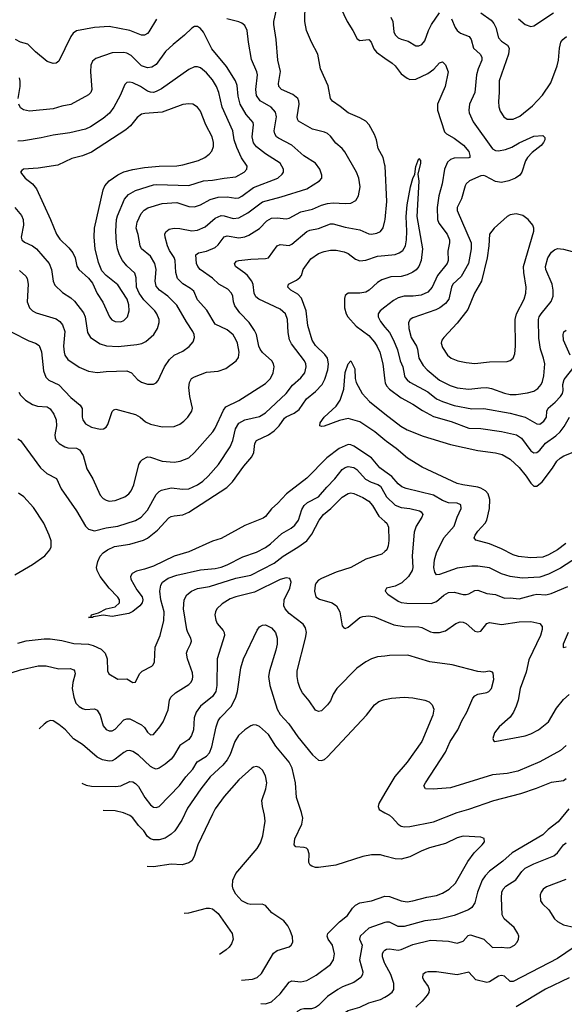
# Model space of a CAD drawing. Header units: inches. Extents: x 884691 to 1028259, y 526745 to 653629.
# Tile 67 of 241: x 897524 to 901216, y 611369 to 618043. Entities that reach past the tile are written whole.
import ezdxf

# ---------------------------------------------------------------- set-up
doc = ezdxf.new("R2010")
doc.units = ezdxf.units.IN
doc.header["$MEASUREMENT"] = 0
doc.layers.add('A8691', color=7, linetype='Continuous')
doc.layers.add('A9601', color=7, linetype='Continuous')

msp = doc.modelspace()

# ---------------------------------------------------------------- linework, layer by layer
at = {"layer": 'A8691', "color": 6}
for points, elevation in [([(900000, 617056.7), (899988.3, 617110), (899953.7, 617170), (899943.7, 617230), (899930, 617265.5), (899894.1, 617330), (899870, 617354.6), (899830, 617377.4), (899750, 617411.1), (899695.7, 617455.7), (899644.5, 617490), (899630, 617509.9), (899614.2, 617594.2), (899563.2, 617710), (899544.1, 617810), (899501.9, 617890), (899467.4, 617970), (899457.7, 618030), (899458.9, 618150)], 3000), ([(899677.6, 618170), (899744.9, 618030), (899783.2, 617970), (899812.7, 617912.7), (899830, 617903.2), (899890.2, 617910.2), (899906.5, 617890), (899925.9, 617845.9), (899942.8, 617822.8), (900000, 617783.3)], 3000), ([(897518.7, 615518.7), (897530, 615498.6), (897564.2, 615464.2), (897610, 615434.4), (897643.8, 615423.8), (897710, 615418.7), (897730, 615404.4), (897755.6, 615370), (897771.7, 615330), (897772.4, 615290), (897762.5, 615230), (897763.2, 615210), (897770.3, 615190), (897790.4, 615170), (897830, 615147.3), (897850, 615142.1), (897910, 615138.8), (897930, 615127.9), (897954.5, 615090), (897978.8, 614998.8), (898018.9, 614930), (898070, 614820.5), (898090, 614798.5), (898110, 614786), (898130, 614780.7), (898170, 614784.8), (898237.7, 614810), (898263.4, 614830), (898279.2, 614850), (898297.8, 614890), (898332.5, 615027.5), (898344.4, 615050), (898357.4, 615062.6), (898390, 615079.1), (898410, 615078.9), (898490, 615051.6), (898570, 615043.5), (898612.2, 615050), (898670, 615072.9), (898709.8, 615110.2), (898832.2, 615250), (898850, 615275.5), (898904.6, 615395.4), (898920.7, 615419.3), (899010, 615461.2), (899190, 615576.6), (899223.7, 615610), (899242.6, 615650), (899250, 615690), (899245.1, 615710), (899232.5, 615730), (899170, 615786.7), (899153.1, 615810), (899144.2, 615830), (899128.3, 615908.3), (899116.3, 615936.3), (899080.1, 615990), (899016.7, 616056.7), (898983.4, 616103.4), (898972.7, 616130), (898968.6, 616170), (898960.6, 616190), (898936, 616216), (898873, 616250), (898831.7, 616291.7), (898748.4, 616350), (898730.9, 616370), (898722.9, 616390), (898716.9, 616450), (898736.2, 616463.8), (898790, 616474.5), (898850, 616499.8), (898870, 616517.9), (898910, 616571.3), (898930, 616577.2), (899010, 616564.6), (899049.4, 616570.6), (899078.3, 616581.7), (899150, 616628.4), (899199.6, 616680.4), (899230, 616697.8), (899270, 616701.2), (899330, 616693.1), (899350, 616698.1), (899430, 616741.7), (899510, 616759.2), (899570, 616786.1), (899610, 616797.5), (899650, 616801.4), (899730, 616796.6), (899770, 616800.4), (899801.9, 616818.1), (899821.1, 616850), (899832, 616910), (899823.7, 616970), (899806.5, 617010), (899728.2, 617148.2), (899709.8, 617169.8), (899666.3, 617206.4), (899630, 617254.1), (899611.2, 617271.2), (899590, 617280.8), (899510, 617301.2), (899414.8, 617354.8), (899406.2, 617370), (899405.3, 617385.3), (899417.8, 617470), (899417.2, 617490), (899410.4, 617510), (899376.7, 617536.7), (899298.5, 617570), (899281.5, 617590), (899278.1, 617610), (899291.7, 617691.7), (899274.5, 617770), (899262.1, 617910), (899246.6, 618010), (899246.8, 618030), (899265.7, 618110)], 3100), ([(897470, 615924.5), (897586.8, 615866.8), (897632, 615850), (897654.9, 615834.9), (897672.2, 615792.2), (897684.1, 615664.1), (897700, 615620), (897720.6, 615600.6), (897790, 615567.5), (897870, 615483.3), (897934.2, 615430), (897947.1, 615407.1), (897947, 615350), (897951.1, 615330), (897970, 615303.9), (898010, 615282.1), (898070, 615267.9), (898090.9, 615269.1), (898110, 615281.6), (898120.5, 615299.5), (898151.6, 615388.4), (898161, 615399), (898175.7, 615404.3), (898310, 615367.1), (898339.5, 615350), (898376.3, 615316.3), (898410, 615300.9), (898490, 615284.3), (898570, 615286.5), (898610, 615302.4), (898637.5, 615322.5), (898664.4, 615350), (898691.3, 615390), (898694.8, 615410), (898676.4, 615490), (898671, 615549.1), (898675.5, 615584.5), (898689.2, 615610), (898710, 615622.5), (898790, 615654.3), (898870, 615660.9), (898920.4, 615679.6), (898990.8, 615730), (899006.2, 615753.8), (899011.4, 615788.6), (898999.7, 615850), (898990, 615875.6), (898970, 615907), (898930, 615940.8), (898850, 615980.4), (898793.3, 616073.3), (898730, 616145), (898703.5, 616203.5), (898681.6, 616221.6), (898630, 616252.1), (898593.7, 616290), (898581.4, 616330), (898578.2, 616410), (898571, 616431), (898539.9, 616479.9), (898526.4, 616510), (898509.6, 616570), (898508.7, 616590), (898514.7, 616605.3), (898536.8, 616623.2), (898570, 616630.8), (898610, 616628), (898690, 616613.2), (898730, 616616.3), (898781.4, 616638.6), (898850, 616698.5), (898890, 616715.3), (898910, 616714), (898970, 616695.7), (899010, 616701.3), (899070, 616734.3), (899170, 616807.9), (899297.4, 616842.6), (899470, 616897.3), (899556.2, 616950), (899571.4, 616970), (899573.1, 616990), (899558.1, 617030), (899528.9, 617070), (899450, 617120.4), (899370, 617193.1), (899279.2, 617239.2), (899265.4, 617250), (899252.5, 617270), (899250, 617290), (899263.9, 617383.9), (899257.5, 617417.5), (899229.6, 617449.6), (899154.1, 617494.1), (899130.1, 617530), (899125.6, 617570), (899135.3, 617670), (899130.7, 617690.7), (899094.6, 617774.6), (899074.1, 617890), (899065.1, 617970), (899050, 618004), (899030, 618020.4), (899010, 618028.9), (898929.3, 618050)], 3200), ([(898452, 618048), (898398.6, 617961.4), (898389.7, 617950.3), (898370, 617938.9), (898350, 617939), (898270, 617969.7), (898130, 617998.2), (898031.4, 617990), (897910, 617968.5), (897887.4, 617952.6), (897870.3, 617929.7), (897790, 617761.9), (897770, 617748), (897750, 617746.7), (897710, 617759.7), (897630, 617825.3), (897578.2, 617878.2), (897530, 617891.8), (897494.4, 617910)], 3200), ([(897522.8, 616342.8), (897564.8, 616304.8), (897574, 616290), (897582, 616250), (897574.9, 616130), (897591, 616090), (897610.2, 616070.2), (897636.3, 616056.3), (897770, 616015.5), (897796.6, 615996.6), (897813.9, 615973.9), (897828.7, 615928.7), (897821, 615830), (897824.6, 615790), (897830.4, 615770), (897850, 615740.3), (897927, 615687), (897990, 615660.5), (898050, 615651.1), (898110, 615658.9), (898250, 615663.8), (898282.1, 615650), (898323.4, 615603.4), (898350, 615585.2), (898390, 615573), (898430, 615573.2), (898450, 615582.4), (898463, 615597), (898505.3, 615690), (898539.5, 615740.5), (898570.8, 615769.2), (898630, 615797.1), (898672.6, 615827.4), (898700.2, 615859.8), (898709.9, 615890.1), (898707.7, 615910), (898698.4, 615930), (898654.2, 615994.2), (898589.3, 616109.3), (898528.2, 616168.2), (898470.8, 616210.8), (898450, 616236.1), (898442.7, 616270), (898448, 616350), (898438.9, 616390), (898410, 616441.4), (898349.2, 616490), (898340.4, 616510), (898327.4, 616587.4), (898314.5, 616630), (898320.4, 616670), (898346.9, 616730), (898367.2, 616752.8), (898391.6, 616768.4), (898490, 616798.5), (898590, 616805.1), (898670, 616777.8), (898710, 616775.9), (898750, 616788.4), (898816, 616824), (898870, 616840.9), (898930, 616842.6), (898990, 616832.5), (899010, 616835.9), (899030, 616846), (899110, 616906.1), (899273.8, 616970), (899304.3, 616995.7), (899312.1, 617010), (899312, 617030), (899290, 617071.7), (899190, 617133.7), (899130, 617181.4), (899110, 617208.3), (899099, 617250), (899109.6, 617330), (899106, 617346), (899060.3, 617400.3), (899019.5, 617470), (899004, 617524), (898997.3, 617597.3), (898987.8, 617630), (898926.1, 617726.1), (898826.6, 617846.6), (898770, 617958.3), (898750, 617984.1), (898730, 617996.4), (898710, 617996.8), (898690, 617985.6), (898641.8, 617938.2), (898563.7, 617876.3), (898513.1, 617826.9), (898450, 617739.3), (898419.3, 617720.7), (898390, 617717.7), (898350, 617731.1), (898280.5, 617800.5), (898250, 617816.5), (898230, 617820), (898150, 617818), (898040, 617780), (898017, 617763), (898005.7, 617734.3), (898003.7, 617690), (898012.1, 617570), (898005, 617550), (897990, 617534.1), (897870, 617468.5), (897810, 617457.2), (897750, 617438.4), (897590, 617423.4), (897550, 617432.3), (897530, 617447), (897517, 617470)], 3300), ([(897490, 616769.8), (897535.4, 616715.4), (897548.3, 616690), (897550.4, 616650), (897532.6, 616570), (897537.9, 616550), (897555.7, 616535.7), (897610, 616510.2), (897638.8, 616490), (897723.5, 616390), (897739.2, 616350), (897751, 616270), (897762.9, 616242.9), (897813.3, 616193.3), (897870, 616158.3), (897896.1, 616136.1), (897957, 616057), (897968.7, 616028.7), (897983.9, 615923.9), (898004.6, 615890), (898070, 615845), (898112.6, 615832.6), (898192, 615828), (898319, 615841), (898351.3, 615848.7), (898378.4, 615861.6), (898432.3, 615910), (898458.2, 615950), (898469.2, 615990), (898469.3, 616010), (898454.5, 616050), (898440.3, 616070), (898364.7, 616144.7), (898332.8, 616190), (898315.1, 616230), (898312.7, 616292.7), (898304.1, 616324.1), (898250, 616375.4), (898221.9, 616410), (898200.8, 616450), (898187.8, 616490), (898180.6, 616530), (898176.6, 616610), (898180.6, 616690), (898186.1, 616713.9), (898233.5, 616826.5), (898262.2, 616857.8), (898310, 616886.2), (898430, 616922.9), (898454.2, 616925.8), (898670, 616918.4), (898770, 616950.4), (898830, 616954.6), (898910, 616970), (898990, 616978.2), (899046.4, 617010), (899062.8, 617030), (899065.8, 617050), (899026.6, 617106.6), (898996.2, 617176.2), (898978.3, 617230), (898969.5, 617290), (898897.2, 617450), (898873.2, 617550), (898858.3, 617590), (898830, 617635.3), (898790, 617682.9), (898750, 617717), (898730, 617724.2), (898710, 617724), (898670, 617706.2), (898484.4, 617575.6), (898450, 617556), (898430, 617550.6), (898410, 617551.5), (898390, 617559.5), (898342.4, 617590), (898290, 617614.4), (898270, 617619.4), (898250, 617618.2), (898235.7, 617604.3), (898205.4, 617530), (898161.8, 617450), (898132.6, 617410), (898090, 617374.7), (898003, 617317), (897970, 617300.4), (897863.2, 617276.8), (897750, 617261.1), (897670, 617241.6), (897550, 617221.2), (897510, 617220.1)], 3400), ([(897512.6, 617510), (897526.6, 617590), (897527.3, 617627.3), (897522, 617650)], 3300), ([(897510, 615201.1), (897530, 615190.5), (897665.6, 615005.6), (897707.6, 614967.6), (897774, 614934), (897804.1, 614864.1), (897910, 614714.1), (897970, 614610.1), (897990, 614590), (898030, 614577.7), (898110, 614598), (898188.8, 614610), (898310, 614648.1), (898348.1, 614671.9), (898390, 614719.3), (898450, 614823.9), (898470, 614846), (898485.2, 614854.8), (898550, 614869.6), (898630, 614859.9), (898670, 614863.7), (898730, 614890.4), (898764.9, 614915.1), (898802.3, 614950), (898871.4, 615028.6), (898951.9, 615148.1), (898969, 615190), (898987.7, 615270), (899010, 615308.3), (899050, 615331), (899150, 615354.3), (899190, 615377.5), (899330.7, 615510), (899374.2, 615565.8), (899430, 615615.3), (899456, 615650), (899466.7, 615690), (899464.3, 615710), (899455.4, 615730), (899366.6, 615846.6), (899352.8, 615872.8), (899343.4, 615923.4), (899339.3, 616010), (899324.9, 616050), (899290, 616082), (899144.7, 616150), (899124.4, 616164.4), (899113.4, 616190), (899107.6, 616247.6), (899096.9, 616270), (899067.6, 616310), (899050, 616326.2), (898987.7, 616370), (898979.2, 616390), (898983.7, 616396.3), (898993.8, 616406.2), (899009, 616411), (899090, 616420.4), (899190, 616424.3), (899210, 616429.5), (899270, 616511), (899290, 616519.7), (899350, 616512), (899370, 616522.5), (899470, 616607.3), (899490, 616615.7), (899550, 616628), (899630, 616659.2), (899650, 616659.1), (899730, 616636.7), (899830, 616619.3), (899890, 616592), (899910, 616589.7), (899944.1, 616595.9), (899970, 616607.4), (899988.2, 616631.8), (900000, 616679.8)], 3000), ([(900000, 614980.8), (899964.8, 615004.9), (899910, 615073.4), (899790, 615152), (899770, 615161.4), (899750, 615162.6), (899690, 615137.5), (899606.1, 615073.9), (899470, 614935.2), (899331.6, 614828.4), (899273.9, 614766.1), (899231.7, 614728.3), (899190, 614676), (899174.8, 614665.2), (899050, 614613.9), (898890, 614525.6), (898830, 614508.1), (898670, 614435.5), (898570, 614406.8), (898430, 614339.6), (898370, 614318.1), (898315.1, 614304.9), (898287, 614290), (898274, 614270), (898277.8, 614250), (898318.1, 614178.1), (898353.6, 614130), (898358, 614110), (898353.4, 614090), (898338.1, 614070), (898290, 614031.5), (898263, 614017), (898150, 613997.4), (898090, 614006.4), (898024.4, 613995.6), (898016.3, 613990), (897989.8, 613990), (898006.5, 613993.5), (898009.8, 614010), (898058.2, 614021.8), (898110, 614050.7), (898170, 614062.8), (898199.8, 614090), (898200.7, 614110), (898189.6, 614129.6), (898130, 614189.2), (898070, 614269.9), (898048.5, 614310), (898045.4, 614330), (898054, 614370), (898070, 614407.2), (898089.7, 614430), (898118.3, 614450), (898167.3, 614472.7), (898270, 614489.1), (898363.8, 614516.2), (898390, 614528.1), (898458, 614582), (898534, 614666), (898550, 614675.8), (898570, 614680.7), (898630, 614687.5), (898670, 614704.6), (898928.8, 614871.2), (898967.6, 614910), (899042.6, 615017.4), (899098.8, 615081.2), (899112.2, 615110), (899117.8, 615170), (899128.3, 615190), (899210, 615228.2), (899250, 615256.1), (899283.7, 615290), (899318.6, 615341.4), (899330, 615351.7), (899383.6, 615376.4), (899418.2, 615401.8), (899467.3, 615472.7), (899530, 615522.1), (899574, 615570), (899593.3, 615606.7), (899613.9, 615670), (899618.6, 615710), (899610, 615747.9), (899593.6, 615773.6), (899530, 615833.9), (899507, 615870), (899476.7, 615970), (899466.9, 616070), (899435.1, 616155.1), (899410, 616183.1), (899362.4, 616210), (899341.7, 616230), (899346.1, 616250), (899401.5, 616278.5), (899424.2, 616295.8), (899433.7, 616310), (899444.8, 616350), (899498.2, 616421.8), (899550, 616459.5), (899587.5, 616472.5), (899630, 616480.1), (899670, 616481), (899724.4, 616470), (899750, 616457.4), (899799.8, 616419.8), (899830, 616408.6), (899870, 616414), (899950, 616440.4), (900000, 616445.5)], 2900), ([(900000, 616287.3), (899979.1, 616280.9), (899950, 616262.6), (899893.7, 616210), (899870, 616196.8), (899830, 616189.1), (899750, 616189.7), (899730, 616174.3), (899725.5, 616154.5), (899725.1, 616090), (899736.4, 616050), (899748.2, 616028.2), (899804.8, 615964.8), (899890, 615902.3), (899930, 615857.5), (899948.5, 615828.5), (899964.5, 615790), (899986.4, 615710), (900000, 615595.9)], 2900), ([(900000, 616095), (899967.7, 616070), (899954.2, 616050), (899954.9, 616030), (899970, 615997.2), (900000, 615959.9)], 3000), ([(900000, 615192.5), (899931.8, 615250), (899830, 615317.2), (899750, 615339.7), (899693.1, 615326.9), (899588.7, 615288.7), (899570, 615285.1), (899558.9, 615290), (899560.5, 615310), (899587.6, 615350), (899670, 615424.6), (899696, 615464), (899720.8, 615539.2), (899730, 615650.9), (899750, 615710.3), (899770, 615730.3), (899796.2, 615676.2), (899799.2, 615610), (899804.9, 615584.9), (899845.5, 615510), (899895.4, 615455.4), (900000, 615372.7)], 2800), ([(897510, 613817.5), (897566.9, 613833.1), (897690, 613847.2), (897730, 613847), (897810, 613834.5), (897890, 613815.6), (897990, 613810.8), (898021, 613801), (898076.1, 613776.1), (898102.5, 613750), (898116.4, 613710), (898119.3, 613630), (898128, 613608), (898190, 613573.5), (898250, 613574.6), (898290, 613550.4), (898310, 613552.9), (898335, 613610), (898353.6, 613626.4), (898419, 613661), (898429.1, 613670.9), (898436.9, 613690), (898441.3, 613790), (898476.5, 613870), (898502, 613970), (898502.5, 614030), (898481.8, 614110), (898474.1, 614170), (898479.8, 614210), (898492.5, 614230), (898530, 614256.8), (898590, 614278.7), (898750, 614314.9), (898850, 614322.8), (898890, 614331.3), (898930, 614347), (899037.2, 614402.8), (899130, 614433.7), (899190, 614466.1), (899224.8, 614490), (899300.4, 614559.6), (899364, 614596), (899390, 614617.2), (899413.9, 614650), (899437.4, 614722.6), (899453, 614750), (899475.7, 614770), (899550.2, 614809.8), (899605.1, 614874.9), (899661, 614930), (899710, 614993.6), (899730, 615008.7), (899750, 615015), (899790, 615008.7), (899810, 614994.2), (899867.8, 614927.8), (899907.4, 614907.4), (899952.3, 614892.3), (899970, 614880.6), (900000, 614829.5)], 3000), ([(897465.2, 613614.8), (897530, 613635.5), (897650, 613662.7), (897704.2, 613664.2), (897790, 613643.8), (897866, 613646), (897890, 613635.9), (897895.3, 613630), (897899.1, 613610), (897883.6, 613550), (897880, 613510), (897890.5, 613450), (897905.4, 613410), (897926.9, 613386.9), (897950, 613373.5), (897970, 613368), (898030, 613371), (898050, 613363.4), (898070, 613330), (898090, 613256.9), (898111, 613231), (898130, 613222.5), (898150, 613222.7), (898170, 613233.6), (898230, 613296.9), (898250, 613304.6), (898270, 613303.3), (898350, 613262.3), (898370, 613244.4), (898390, 613212.8), (898410, 613196.3), (898430, 613198.8), (898475, 613250), (898495.4, 613284.6), (898530, 613365.7), (898540.3, 613430), (898548.8, 613451.2), (898579.3, 613480.7), (898670, 613536.9), (898684, 613550), (898694.9, 613570), (898698.3, 613590), (898695.8, 613615.8), (898661.8, 613710), (898655.8, 613750), (898660.7, 613770), (898682.9, 613810), (898688.4, 613830), (898684.5, 613850), (898663, 613890), (898657.4, 613910), (898634.3, 614050), (898638, 614110), (898655.9, 614144.1), (898688.6, 614170), (898730, 614188.2), (898810, 614200), (898990, 614257.6), (899090, 614277.4), (899250, 614359.5), (899310, 614406.1), (899410, 614467.2), (899469.5, 614510.5), (899504.7, 614555.3), (899554.1, 614650), (899583.6, 614690), (899633, 614730), (899710, 614806.1), (899750, 614831.9), (899770, 614835.8), (899790, 614832.1), (899850, 614804.8), (899890, 614780.4), (899916.5, 614750), (899958.2, 614678.2), (900000, 614641.2)], 3100), ([(897490, 614280.4), (897609.6, 614350), (897693.9, 614410), (897728.4, 614450), (897736.2, 614470), (897736, 614510), (897723, 614550), (897686.7, 614630), (897616.7, 614736.7), (897551.3, 614810), (897514.7, 614834.7)], 3000), ([(900000, 614439), (899979.4, 614420.6), (899870, 614385.4), (899770, 614330.7), (899670, 614297.6), (899570, 614256.4), (899550, 614244.9), (899534, 614226), (899527.3, 614210), (899522.3, 614170), (899532.1, 614132.1), (899555.9, 614115.9), (899642.1, 614090), (899671, 614071), (899694.9, 614030), (899710, 613933.8), (899721.7, 613921.7), (899730, 613917.4), (899750, 613924.9), (899830, 613989.9), (899850, 613998.6), (899890, 614003.1), (899930, 613995.4), (900000, 613966)], 3100), ([(900000, 613729.5), (899950, 613723.6), (899910, 613710.8), (899870, 613690.8), (899810, 613646.8), (899673.5, 613510), (899650, 613471.7), (899630, 613426.6), (899610, 613398.1), (899570, 613358.3), (899550, 613353.7), (899530, 613363), (899486.7, 613426.7), (899441.1, 613481.1), (899425.3, 613510), (899412.3, 613550), (899404.6, 613590), (899405.4, 613630), (899462.1, 613850), (899468.4, 613890), (899461, 613921), (899445, 613945), (899350, 614018.3), (899323.1, 614050), (899314.5, 614070), (899317.9, 614110), (899355.9, 614190), (899364.9, 614230), (899355.5, 614255.5), (899330, 614260.6), (899290, 614249.1), (899116.7, 614163.3), (898990, 614131.6), (898950, 614116.5), (898896.2, 614083.8), (898861, 614050), (898850.5, 614030), (898846.8, 614010), (898853, 613973), (898863.7, 613950), (898902.6, 613902.6), (898909.6, 613890), (898911.5, 613870), (898861.7, 613710), (898860.7, 613530), (898852.6, 613490), (898830, 613456.3), (898749.5, 613390.5), (898720.1, 613350), (898706.7, 613310), (898701.5, 613230), (898689.4, 613190), (898670, 613165.1), (898610, 613123.4), (898566.6, 613050), (898550, 613030), (898510, 612996.6), (898470, 612969.9), (898450, 612963.6), (898430, 612968.9), (898410, 612981.5), (898330, 613057.7), (898290, 613082.2), (898270, 613088.9), (898250, 613086.5), (898230, 613075.2), (898170, 613029.7), (898150, 613020.2), (898130, 613017), (898086.1, 613026.1), (898050, 613044.4), (897950, 613130.9), (897887.5, 613167.5), (897833.9, 613230), (897790, 613266.2), (897750, 613290.2), (897730, 613292.1), (897710, 613284), (897690, 613268.8), (897655.7, 613235.9)], 3200), ([(897945.5, 612867.2), (897973.6, 612853.6), (898010, 612848.4), (898174.4, 612845.6), (898210, 612851), (898270, 612878.6), (898290, 612877.9), (898310, 612866.6), (898330, 612844.9), (898371.7, 612770), (898410, 612721.1), (898430, 612704.7), (898450, 612702), (898470, 612710.9), (898607.9, 612852.1), (898649.9, 612910), (898697.4, 612962.6), (898727.7, 613012.3), (898790, 613050), (898810, 613074.2), (898826.2, 613113.8), (898854.9, 613250), (898869.2, 613290), (898882.2, 613310), (898959.4, 613390), (898990, 613450), (899001, 613490), (899023.4, 613650), (899042.3, 613710), (899134.9, 613905.1), (899150, 613928.6), (899170, 613940.1), (899190, 613940.5), (899230, 613920.9), (899257.2, 613890), (899269.7, 613850), (899268.7, 613810), (899260.8, 613770), (899217.3, 613630), (899211.4, 613590), (899219.8, 613530), (899270, 613369.9), (899290, 613334), (899348.7, 613270), (899410, 613182), (899510, 613060.1), (899550, 613022.9), (899570, 613020.5), (899590, 613029.5), (899610, 613047.1), (899874.6, 613330), (899930, 613398.8), (899959.2, 613420.8), (899990, 613432.7), (900000, 613434.8)], 3300), ([(900000, 612373.5), (899970, 612381.8), (899910, 612382.8), (899850.1, 612369.9), (899667.4, 612312.6), (899550, 612296.9), (899530, 612297), (899504.3, 612304.3), (899492.8, 612312.8), (899485.1, 612330), (899485.6, 612390), (899477.5, 612417.5), (899467.5, 612427.5), (899452.4, 612432.4), (899396.5, 612436.5), (899383.9, 612450), (899389.4, 612490), (899437.6, 612590), (899442.7, 612630), (899435, 612670), (899399.6, 612770), (899394.3, 612870), (899370.3, 612970.3), (899350, 613010.5), (899259.8, 613119.8), (899210, 613197.8), (899150, 613251.1), (899130, 613262), (899110, 613262.8), (899090, 613255.5), (899050, 613230.5), (899008.2, 613191.8), (898982.3, 613150), (898950, 613063.4), (898930, 613025.4), (898901.1, 612990), (898815.6, 612910), (898752.6, 612830), (898660.7, 612699.3), (898622.1, 612617.9), (898574.8, 612545.2), (898550, 612521.6), (898510, 612495.8), (898470, 612483.7), (898430, 612483.6), (898410, 612489.8), (898390, 612507.3), (898365.6, 612545.6), (898330, 612581.8), (898290, 612632.9), (898270, 612649.7), (898227.4, 612667.4), (898170, 612679.4), (898089.9, 612683.6)], 3400), ([(899028.6, 611531.5), (899101.1, 611538.9), (899134.7, 611550), (899162.9, 611577.1), (899243.5, 611716.5), (899270, 611734), (899350, 611759.5), (899365.3, 611770), (899375.9, 611790), (899372.7, 611827.3), (899358, 611870), (899341.2, 611901.2), (899314.3, 611934.3), (899232.9, 611990), (899190, 612039.8), (899167.2, 612047.2), (899090, 612044.9), (899070, 612049.3), (899030, 612070.8), (898990, 612116), (898970.8, 612150), (898966, 612170), (898969.8, 612210), (898990, 612255), (899134.3, 612425.7), (899156.2, 612463.8), (899173.1, 612510), (899188.4, 612610), (899184.4, 612650), (899169.4, 612710.6), (899166.5, 612750), (899193.1, 612830), (899199.3, 612870), (899190, 612916.8), (899170, 612955.8), (899150, 612974.3), (899130, 612980.1), (899110, 612977.3), (899097.7, 612970), (899010, 612890.3), (898910, 612778.3), (898850, 612693.6), (898830, 612657.6), (898731.6, 612450), (898706.9, 612370), (898690, 612342.5), (898670, 612328.1), (898624.6, 612315.4), (898550, 612319.8), (898430, 612300.8), (898389.1, 612303.1)], 3500), ([(900000, 612799.9), (899958.3, 612730), (899954.4, 612710), (899961.5, 612690), (900000, 612667.6)], 3300), ([(899159.8, 611375.3), (899190, 611373.2), (899230, 611384.7), (899290, 611440.2), (899350, 611518.6), (899370, 611527.9), (899430, 611520.8), (899470, 611531.2), (899533, 611567), (899630, 611639.7), (899652.5, 611670), (899659.2, 611710), (899643.5, 611770), (899616.2, 611810), (899608, 611830), (899612.5, 611850), (899691.7, 611928.3), (899746.8, 611970), (899780.2, 612019.8), (899799.9, 612040.1), (899830, 612055.7), (899910, 612071), (899998.6, 612101.4), (900000, 612101.4)], 3400), ([(898639.6, 611986.1), (898670, 611988.4), (898790, 612020.6), (898810, 612021.3), (898830, 612016.4), (898870, 611983.4), (898963.6, 611850), (898970.2, 611810), (898960.4, 611779.6), (898943.7, 611756.3), (898922.8, 611737.2), (898877.7, 611705.6)], 3600), ([(900000, 611922.9), (899890, 611884.9), (899832.3, 611830), (899828.4, 611810), (899846.4, 611770), (899827.6, 611670), (899850.2, 611590), (899848.5, 611570), (899837.8, 611550), (899790, 611516.6), (899712.3, 611487.7), (899681.2, 611470), (899610, 611421.3), (899550, 611360.4), (899530, 611346.4), (899501.1, 611338.9), (899450, 611339.2), (899430, 611334.4), (899410, 611322.4), (899326, 611234), (899290, 611211.4), (899289.6, 611211.3)], 3300), ([(900000, 611645.2), (899997.4, 611650), (899984.7, 611690), (899984.2, 611710), (899990, 611727.3), (900000, 611735.1)], 3200), ([(900000, 611027.9), (899990, 611038.1), (899942.6, 611062.6), (899750, 611100.6), (899690, 611099.9), (899611.8, 611111.8), (899576.4, 611130), (899570.7, 611150), (899585.1, 611170), (899665.6, 611234.4), (899725.7, 611310), (899750, 611327.4), (899830, 611349.9), (899890, 611379.9), (899970, 611401.7), (900000, 611417.7)], 3200)]:
    msp.add_lwpolyline(points, dxfattribs=dict(at, elevation=elevation))
at = {"layer": 'A8691', "color": 6, "elevation": 3500}
msp.add_lwpolyline([(898670, 617474), (898630, 617467.7), (898490, 617417), (898372.1, 617407.9), (898350, 617402), (898320.3, 617379.7), (898275.4, 617324.6), (898243.9, 617296.1), (898010, 617145), (897950, 617120.8), (897878.1, 617101.9), (897782.9, 617057.1), (897650, 617037.3), (897550.6, 617030), (897537.8, 617022.2), (897530.1, 617010), (897560.3, 616970), (897609.9, 616929.9), (897636.8, 616896.8), (897732.2, 616690), (897773.3, 616590), (897796.1, 616556.1), (897857.3, 616497.3), (897883.3, 616463.3), (897899.6, 616430), (897911.6, 616371.6), (897925.2, 616350), (897991.3, 616291.3), (898016.3, 616256.3), (898050, 616186.2), (898088.5, 616128.5), (898131.7, 616030), (898148.5, 616008.5), (898170, 615997.6), (898210, 615996.2), (898230, 616004.1), (898254.1, 616030), (898266.4, 616070), (898263.8, 616110), (898251.9, 616150), (898190, 616246.2), (898109, 616309), (898080.6, 616340.6), (898058.2, 616398.2), (898035.1, 616490), (898027.7, 616570), (898031.9, 616630), (898088.6, 616890), (898101.8, 616918.2), (898130, 616951.1), (898188.3, 616991.7), (898230, 617011.4), (898291.9, 617028.1), (898370, 617040.6), (898470, 617050.3), (898590, 617053.1), (898630, 617058.9), (898736.4, 617090), (898778.3, 617110), (898808.8, 617131.2), (898827.1, 617152.9), (898837.3, 617182.7), (898838.2, 617210), (898829.4, 617250), (898786.6, 617330), (898750, 617423.3), (898730, 617451.5), (898698.5, 617470)], close=True, dxfattribs=at)
at = {"layer": 'A9601', "color": 6}
for points, elevation in [([(900040, 618060), (900053.9, 618030), (900060.5, 617960.5), (900070, 617941.7), (900090, 617921.1), (900110, 617911.2), (900158.5, 617898.5), (900210, 617867), (900230, 617865.6), (900250, 617875.1), (900270, 617900.8), (900294.8, 617970), (900316.2, 618010), (900370, 618089.8)], 3100), ([(900651.2, 618090), (900719.7, 618039.7), (900738.6, 618018.6), (900751.7, 617990), (900770, 617921.5), (900790, 617898.3), (900831.1, 617871.1), (900841.4, 617850), (900838.1, 617810), (900773.7, 617630), (900774.8, 617550), (900769.7, 617489.7), (900771.6, 617451.6), (900782.4, 617422.4), (900805.8, 617385.8), (900830, 617368.7), (900870, 617368.2), (900915.3, 617390), (901001.4, 617458.6), (901069, 617531), (901124.3, 617615.7), (901166.8, 617730), (901177.4, 617770), (901183, 617850), (901192, 617890), (901205.3, 617910), (901230.3, 617930)], 3200), ([(900905, 618050), (900950, 618011), (900990, 617997), (901010, 618000.8), (901142.9, 618090)], 3300), ([(900452.4, 618050), (900475.5, 617990), (900490, 617969.6), (900512.5, 617952.5), (900571, 617930), (900583.9, 617910), (900599.9, 617850), (900646.8, 617810), (900657.6, 617790), (900656.9, 617770), (900631.7, 617710), (900620.2, 617670), (900609.9, 617550), (900573.3, 617470), (900568.6, 617430), (900572, 617412), (900598.2, 617350), (900730, 617167.9), (900750, 617156.3), (900770, 617154.1), (900817.3, 617162.7), (900860.6, 617179.4), (900910, 617208.5), (901010, 617253.9), (901070, 617257.6), (901084.2, 617244.2), (901084.6, 617230), (901076.2, 617210), (901059.5, 617190), (900997.3, 617142.7), (900966.7, 617110), (900952.9, 617087.1), (900929.4, 617010.6), (900913.7, 616990), (900885.9, 616970), (900840.5, 616950), (900790, 616939.4), (900750, 616947), (900682.7, 616982.7), (900670, 616986.6), (900650, 616984.2), (900572.9, 616950), (900551.2, 616930), (900543.5, 616916.5), (900519.8, 616830), (900490.6, 616770), (900489.2, 616750), (900583.9, 616530), (900585, 616490), (900565.9, 616390), (900516.5, 616303.5), (900460.7, 616250), (900451.5, 616230), (900433.3, 616150), (900410, 616118.5), (900372.6, 616090), (900344.2, 616075.8), (900190, 616023), (900170.6, 616010), (900160.3, 615990), (900161.4, 615950), (900177.2, 615890), (900213.8, 615830), (900222, 615810), (900231, 615750), (900258.8, 615698.8), (900286.3, 615670), (900370, 615599.8), (900442.8, 615562.8), (900490, 615548.5), (900570, 615537.8), (900650, 615548.8), (900690, 615549.2), (900722.4, 615542.4), (900810, 615510.6), (900850, 615502.5), (900890, 615503.2), (900966.4, 615513.6), (901010, 615525.3), (901036.5, 615543.5), (901058.6, 615570), (901068.5, 615591.5), (901077.4, 615630), (901083.2, 615710), (901076.1, 615750), (901055.5, 615810), (901044.3, 615884.3), (901040.7, 616010), (901046.5, 616030), (901059.2, 616050), (901126.5, 616133.5), (901140.1, 616170), (901140.8, 616210), (901133.3, 616250), (901091.9, 616350), (901089.8, 616370), (901105.5, 616430), (901130, 616467.2), (901150, 616484), (901170, 616491.7), (901210, 616488.6), (901270, 616471.9)], 3100), ([(900000, 617783.3), (900050, 617748.8), (900069.9, 617729.9), (900110, 617677.2), (900150, 617647.2), (900170, 617638.7), (900210, 617640.2), (900290, 617679.6), (900331.1, 617708.9), (900370, 617750.4), (900390, 617757), (900410, 617737.1), (900429.1, 617690), (900408.1, 617590), (900356.1, 617470), (900357.5, 617430), (900403.9, 617283.9), (900416.7, 617270), (900470, 617240), (900531.7, 617191.7), (900568.5, 617150), (900576.6, 617123.4), (900575, 617110), (900570, 617106.4), (900470, 617103.8), (900444.6, 617095.4), (900423.5, 617076.5), (900404.1, 617030), (900387.5, 616930), (900365.7, 616850), (900355.4, 616770), (900356.1, 616690), (900365, 616665), (900423.2, 616590), (900438.8, 616550), (900438.7, 616530), (900425.5, 616474.5), (900428.8, 616410), (900421.8, 616390), (900356.8, 616310), (900320.4, 616230), (900290, 616195.6), (900245.1, 616174.9), (900191.2, 616168.8), (900130, 616168.4), (900090, 616158.9), (900059.1, 616140.9), (900000, 616095)], 3000), ([(900000, 616445.5), (900070, 616452.7), (900097.5, 616462.5), (900120.7, 616479.3), (900138.7, 616510), (900145.8, 616550), (900148.3, 616610), (900143.1, 616710), (900150, 616787.6), (900172.9, 616910), (900190, 616967.8), (900203.7, 616996.3), (900210, 617048), (900230, 617102.4), (900240.3, 617090), (900241.3, 617070), (900223.9, 616996.1), (900229.3, 616949.3), (900217.1, 616710), (900255.3, 616490), (900245.4, 616410), (900230, 616371.3), (900211.4, 616348.6), (900190, 616331.9), (900150, 616312.8), (900110, 616303.6), (900040.3, 616299.7), (900000, 616287.3)], 2900), ([(900000, 616679.8), (900002.5, 616690), (900012.6, 616810), (900001.5, 617050), (900000, 617056.7)], 3000), ([(900000, 615959.9), (900030, 615922.5), (900057.7, 615870), (900084.5, 615804.5), (900102.9, 615730), (900121.4, 615690), (900131.7, 615630), (900137.9, 615617.9), (900150, 615601.2), (900170, 615585.3), (900290, 615520.1), (900350, 615473.6), (900390, 615455), (900470, 615428.7), (900590, 615405.8), (900670, 615407.6), (900850, 615376.6), (900950, 615349), (901030, 615302.9), (901050, 615302.1), (901077.5, 615322.5), (901094.6, 615350), (901098.8, 615390), (901106.3, 615410), (901154.5, 615450), (901190.7, 615490), (901203.3, 615510), (901208.5, 615530), (901207, 615570), (901215.3, 615604.7), (901282.8, 615690)], 3000), ([(901255.8, 615770), (901210.2, 615870), (901207.7, 615910), (901213.3, 615926.7), (901230, 615939.6)], 3000), ([(900000, 615595.9), (900001.7, 615581.7), (900010, 615561.3), (900030, 615539.1), (900110, 615480.5), (900190, 615437.8), (900254.8, 615394.8), (900330, 615352.8), (900450, 615320.5), (900570, 615273.5), (900650, 615271.9), (900791.5, 615251.5), (900892.4, 615230), (900927, 615207), (900990, 615119.9), (901010, 615107.2), (901030, 615108.6), (901050, 615125.3), (901088.2, 615171.8), (901158, 615222), (901188.4, 615250), (901215.4, 615284.6), (901250.7, 615349.3)], 2900), ([(900000, 615372.7), (900107.6, 615287.6), (900150, 615262.7), (900259.8, 615219.8), (900444.3, 615164.3), (900630, 615123.9), (900750, 615108.2), (900795.7, 615095.7), (900850, 615063.7), (900910, 615007.9), (900958.6, 614950), (900990, 614901.6), (901010, 614882), (901030, 614881.1), (901066.5, 614910), (901136.8, 615003.2), (901166, 615050), (901188.1, 615071.9), (901213.2, 615086.8), (901299.9, 615120.1)], 2800), ([(901227, 614493), (901170, 614450.3), (901110, 614415.5), (901070, 614401), (900990, 614395.3), (900905, 614405), (900870, 614416.9), (900790, 614457.5), (900710, 614489.4), (900615.8, 614515.8), (900605.7, 614530), (900613, 614550), (900630, 614577.1), (900678.8, 614630), (900691.8, 614650), (900709.6, 614730), (900712.3, 614790), (900699.4, 614830), (900683.1, 614850), (900650, 614868.5), (900630, 614874.1), (900529.1, 614890), (900490, 614900.4), (900253, 615010), (900152.3, 615070), (900077.2, 615137.2), (900010, 615184.1), (900000, 615192.5)], 2800), ([(901350, 614428.8), (901190, 614326.4), (901110, 614284.9), (901050, 614264.5), (900930, 614258.3), (900850, 614269.6), (900790, 614287.3), (900708.2, 614328.2), (900630, 614339.9), (900590, 614339), (900490, 614326), (900370, 614282.8), (900350, 614281), (900337.9, 614297.9), (900332.7, 614330), (900337.3, 614382.7), (900349, 614430), (900399.9, 614530), (900469.2, 614610.8), (900489.8, 614670.2), (900517.3, 614730), (900515.1, 614755.1), (900490, 614766.5), (900430, 614768.7), (900390, 614784.1), (900330, 614820.4), (900144.8, 614864.8), (900115.7, 614875.7), (900090, 614896.2), (900047.9, 614947.9), (900000, 614980.8)], 2900), ([(900000, 614829.5), (900011.5, 614810), (900070, 614752.8), (900110, 614737.3), (900170, 614729.7), (900233.6, 614713.6), (900246.4, 614706.4), (900257.3, 614690), (900251, 614670), (900211.9, 614610), (900198, 614570), (900185.6, 614410), (900189.8, 614330.2), (900184.9, 614310), (900159.7, 614270), (900114.8, 614225.2), (900070, 614203.1), (900009.9, 614190), (900003.1, 614176.9), (900001.3, 614170), (900019.8, 614150), (900090, 614100.6), (900110, 614093.1), (900148.1, 614088.1), (900313, 614087), (900350, 614098.6), (900398.4, 614141.6), (900430, 614159.5), (900470, 614163.5), (900530, 614146.4), (900550, 614146), (900570, 614151.4), (900610, 614174.4), (900630, 614177.1), (900690, 614153.8), (900750, 614148), (900810, 614122.4), (900850, 614124.6), (900910, 614118.5), (901010, 614145.5), (901030, 614148.1), (901090, 614143.8), (901126.3, 614153.7), (901239.4, 614200.6)], 3000), ([(900000, 614641.2), (900012.7, 614630), (900023.3, 614603.3), (900027.5, 614512.5), (900022.5, 614477.5), (900012.4, 614450), (900000, 614439)], 3100), ([(900000, 613966), (900060.6, 613940.6), (900130, 613930.5), (900230, 613927.3), (900250, 613923.1), (900310, 613894.5), (900330.3, 613889.8), (900370, 613890.4), (900410, 613901.5), (900480.1, 613950), (900510, 613961.5), (900530, 613959), (900550, 613949.6), (900610, 613898.4), (900630, 613893.1), (900650, 613899.4), (900690, 613949.4), (900710, 613956.9), (900790, 613944.2), (900910, 613961.7), (900990, 613964.3), (901050, 613950.3), (901065.7, 613930), (901066.9, 613910), (901055, 613870), (900975.8, 613704.2), (900958.5, 613621.5), (900916.8, 613510), (900903.4, 613430), (900890.1, 613389.9), (900871.7, 613348.3), (900850, 613316), (900774.9, 613250), (900742.4, 613210), (900732.1, 613170), (900736.5, 613156.5), (900746.3, 613150), (900950, 613189), (900990, 613202.9), (901040.3, 613230), (901110, 613282.7), (901163, 613377), (901210, 613436), (901250, 613468.1)], 3100), ([(901242.5, 613890), (901208.7, 613810), (901208.5, 613788.5), (901230, 613793)], 3000), ([(901230, 613124), (901190.3, 613090), (901050, 613013.7), (900901.9, 612950), (900830, 612933.7), (900730, 612925), (900443.7, 612836.3), (900326.3, 612826.3), (900275.3, 612830), (900264.9, 612850), (900274.1, 612870), (900410, 613077.1), (900441.4, 613150), (900495.5, 613230), (900520.8, 613290), (900555.8, 613350), (900595.9, 613444.1), (900610, 613460.3), (900630, 613471.5), (900690, 613483), (900704.9, 613490), (900722.6, 613510), (900737.4, 613570), (900734.5, 613614.5), (900730, 613620.2), (900710, 613626.2), (900670, 613621.4), (900630, 613623.9), (900455.8, 613670), (900305.3, 613690), (900155.3, 613735.3), (900030, 613733.1), (900000, 613729.5)], 3200), ([(900000, 613434.8), (900044.1, 613444.1), (900130, 613451.1), (900190, 613445.6), (900271.1, 613430), (900299.1, 613419.1), (900320, 613400), (900330.6, 613370), (900325.8, 613330), (900250, 613150.1), (900150, 613010.4), (900067.4, 612912.6), (900000, 612799.9)], 3300), ([(900000, 612667.6), (900030.3, 612650), (900052.1, 612632.1), (900090, 612589.1), (900110, 612576.9), (900132.3, 612572.3), (900170, 612574.1), (900330, 612606.7), (900489.9, 612670.1), (900570, 612691), (900737.6, 612750), (900921.8, 612798.2), (901027, 612833), (901130, 612873.8), (901210, 612886), (901230, 612900.6)], 3300), ([(901246, 612694), (901174.6, 612605.4), (901106.3, 612553.7), (901070, 612517.8), (900863.8, 612396.2), (900799.8, 612340.2), (900708.1, 612271.9), (900679.4, 612240.6), (900659.2, 612210), (900628.1, 612130), (900610, 612056.9), (900590, 612025.4), (900567.6, 612010), (900470, 611970.9), (900370, 611946.7), (900270, 611933.9), (900130, 611896.3), (900090, 611896.9), (900030, 611925.9), (900010, 611926.4), (900000, 611922.9)], 3300), ([(900000, 612101.4), (900030, 612099.8), (900110, 612070.2), (900150, 612063.7), (900190, 612069.7), (900284, 612096), (900350, 612107.1), (900390, 612122.2), (900435.6, 612150), (900477.7, 612190), (900562.4, 612337.6), (900605.4, 612394.6), (900660.4, 612450), (900674.2, 612470), (900673.4, 612493.4), (900650, 612502.8), (900529.5, 612509.5), (900490, 612497.3), (900410, 612458.9), (900302, 612430), (900250.1, 612410), (900170, 612367.6), (900110, 612352.8), (900070, 612354.3), (900000, 612373.5)], 3400), ([(900000, 611735.1), (900010, 611743), (900030, 611744.5), (900090, 611736.9), (900110, 611739.6), (900190, 611774.1), (900310, 611803.4), (900430, 611796.8), (900490, 611783.1), (900530, 611797.2), (900565.2, 611834.8), (900581, 611839), (900670.2, 611810.2), (900730, 611755), (900790, 611755.9), (900830, 611751.2), (900850, 611753.7), (900878.4, 611770), (900896.7, 611790), (900905.9, 611810), (900907.1, 611830), (900901.9, 611850), (900877, 611890), (900807.9, 611947.9), (900795.4, 611975.4), (900789.4, 612090), (900793.2, 612130), (900801.5, 612150), (900819.9, 612170), (900887, 612213), (900927.8, 612270), (900950, 612291.1), (901010, 612321.2), (901144.9, 612375.1), (901170, 612396.6), (901210, 612451), (901230, 612464)], 3200), ([(901225.7, 612214.3), (901095.6, 612164.4), (901072.7, 612150), (901058.4, 612130), (901052.9, 612110), (901055.9, 612070), (901069, 612050), (901110.3, 612010.3), (901150, 611948), (901170.3, 611930), (901210, 611908.3), (901290, 611889.7)], 3100), ([(901284.1, 611755.9), (901170, 611678.7), (900870, 611523.3), (900850, 611523.3), (900810, 611559.4), (900790, 611565), (900770, 611559), (900710, 611521), (900690, 611517.7), (900615.7, 611535.7), (900570, 611587.6), (900490, 611569.3), (900350, 611588.8), (900291.2, 611588.8), (900275.1, 611584.9), (900258.2, 611570), (900255.5, 611550), (900264.3, 611530), (900293.4, 611490), (900300.4, 611470), (900297.2, 611450), (900285.8, 611430), (900252.5, 611390), (900210.1, 611349.9)], 3100), ([(900000, 611417.7), (900023, 611430), (900048.9, 611451.1), (900060.5, 611470), (900060.7, 611510), (900040.3, 611570), (900000, 611645.2)], 3200), ([(901250, 611547.8), (901088.8, 611471.2), (900890, 611352.1)], 3000)]:
    msp.add_lwpolyline(points, dxfattribs=dict(at, elevation=elevation))
at = {"layer": 'A9601', "color": 6, "elevation": 3200}
msp.add_lwpolyline([(900890, 616726.4), (900850, 616721.4), (900829.1, 616710), (900740.8, 616630), (900710, 616590.6), (900705.4, 616510), (900692.7, 616430), (900655.9, 616270), (900608, 616190), (900561.4, 616078.6), (900490, 615986.4), (900400.1, 615890), (900386.5, 615870), (900381.4, 615850), (900390, 615822.2), (900424, 615770), (900450, 615749.6), (900495.2, 615730), (900550, 615718.5), (900610, 615712.9), (900710, 615724.2), (900830, 615725.4), (900850, 615733.6), (900869.5, 615750), (900881, 615779), (900885.5, 615830), (900883.1, 616010), (900892.8, 616050), (900943.1, 616150), (900956.2, 616190), (900957.5, 616230), (900941.4, 616330), (900939.7, 616370), (901008.6, 616610), (901008.6, 616630), (901002.6, 616650), (900972.1, 616690), (900935.3, 616715.3)], close=True, dxfattribs=at)

doc.saveas('drawing.dxf')
